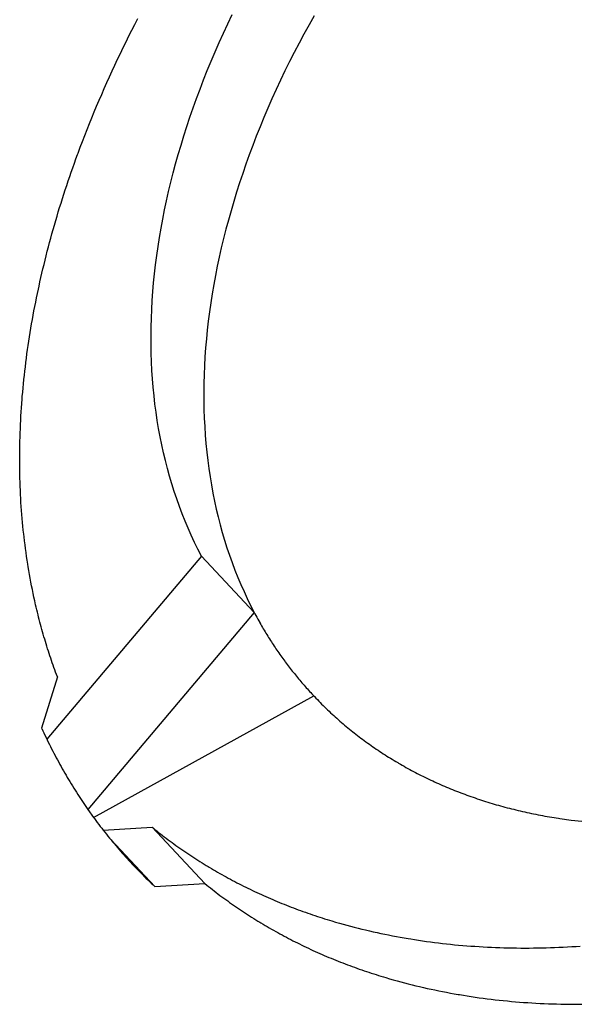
# Model space of a CAD drawing. Extents: x 0 to 841, y 0 to 594.
# Tile 71 of 135: x 764.899 to 765.69, y 135.288 to 136.681. Entities that reach past the tile are written whole.
import ezdxf

# ---------------------------------------------------------------- set-up
doc = ezdxf.new("R2010")
doc.units = 0
doc.header["$LTSCALE"] = 46.255
doc.layers.add('DATUM_AXIS', color=7, linetype='CONTINUOUS')

msp = doc.modelspace()

# ---------------------------------------------------------------- linework, layer by layer
at = {"layer": 'DATUM_AXIS', "color": 7, "linetype": 'CONTINUOUS'}
for p, q in [((765.0619, 136.6744), (765.0661, 136.6826)), ((765.0535, 136.658), (765.0577, 136.6662)), ((765.0577, 136.6662), (765.0619, 136.6744)), ((765.0454, 136.6415), (765.0494, 136.6497)), ((765.0494, 136.6497), (765.0535, 136.658)), ((765.0414, 136.6332), (765.0454, 136.6415)), ((765.0335, 136.6167), (765.0374, 136.625)), ((765.0374, 136.625), (765.0414, 136.6332)), ((765.0259, 136.6002), (765.0297, 136.6085)), ((765.0297, 136.6085), (765.0335, 136.6167)), ((765.0222, 136.5919), (765.0259, 136.6002)), ((765.0149, 136.5753), (765.0185, 136.5836)), ((765.0185, 136.5836), (765.0222, 136.5919)), ((765.0078, 136.5588), (765.0113, 136.567)), ((765.0113, 136.567), (765.0149, 136.5753)), ((765.0043, 136.5505), (765.0078, 136.5588)), ((764.9975, 136.5339), (765.0009, 136.5422)), ((765.0009, 136.5422), (765.0043, 136.5505)), ((764.991, 136.5173), (764.9942, 136.5256)), ((764.9942, 136.5256), (764.9975, 136.5339)), ((764.9878, 136.5089), (764.991, 136.5173)), ((764.9815, 136.4923), (764.9846, 136.5006)), ((764.9846, 136.5006), (764.9878, 136.5089)), ((764.9763, 136.4778), (764.9785, 136.484)), ((764.9719, 136.4653), (764.974, 136.4715)), ((764.974, 136.4715), (764.9763, 136.4778)), ((764.9676, 136.4528), (764.9697, 136.459)), ((764.9697, 136.459), (764.9719, 136.4653)), ((764.9635, 136.4403), (764.9655, 136.4466)), ((764.9655, 136.4466), (764.9676, 136.4528)), ((764.9575, 136.4216), (764.9594, 136.4279)), ((764.9594, 136.4279), (764.9614, 136.4341)), ((764.9614, 136.4341), (764.9635, 136.4403)), ((764.9536, 136.4092), (764.9555, 136.4154)), ((764.9555, 136.4154), (764.9575, 136.4216)), ((764.9499, 136.3967), (764.9518, 136.403)), ((764.9518, 136.403), (764.9536, 136.4092)), ((764.9464, 136.3843), (764.9481, 136.3905)), ((764.9481, 136.3905), (764.9499, 136.3967)), ((764.9413, 136.3657), (764.9429, 136.3719)), ((764.9429, 136.3719), (764.9446, 136.3781)), ((764.9446, 136.3781), (764.9464, 136.3843)), ((764.938, 136.3533), (764.9396, 136.3595)), ((764.9396, 136.3595), (764.9413, 136.3657)), ((764.9349, 136.3409), (764.9364, 136.3471)), ((764.9364, 136.3471), (764.938, 136.3533)), ((764.9319, 136.3286), (764.9334, 136.3348)), ((764.9334, 136.3348), (764.9349, 136.3409)), ((764.9276, 136.3101), (764.929, 136.3162)), ((764.929, 136.3162), (764.9304, 136.3224)), ((764.9304, 136.3224), (764.9319, 136.3286)), ((764.9254, 136.2998), (764.9263, 136.3039)), ((764.9263, 136.3039), (764.9276, 136.3101)), ((764.9216, 136.2814), (764.9228, 136.2875)), ((764.9228, 136.2875), (764.9241, 136.2937)), ((764.9241, 136.2937), (764.9254, 136.2998)), ((764.9192, 136.2691), (764.9204, 136.2753)), ((764.9204, 136.2753), (764.9216, 136.2814)), ((764.917, 136.2569), (764.9181, 136.263)), ((764.9181, 136.263), (764.9192, 136.2691)), ((764.9149, 136.2447), (764.9159, 136.2508)), ((764.9159, 136.2508), (764.917, 136.2569)), ((764.912, 136.2264), (764.9129, 136.2325)), ((764.9129, 136.2325), (764.9139, 136.2386)), ((764.9139, 136.2386), (764.9149, 136.2447)), ((764.9102, 136.2143), (764.9111, 136.2203)), ((764.9111, 136.2203), (764.912, 136.2264)), ((764.9085, 136.2022), (764.9093, 136.2082)), ((764.9093, 136.2082), (764.9102, 136.2143)), ((764.9063, 136.184), (764.907, 136.1901)), ((764.907, 136.1901), (764.9078, 136.1961)), ((764.9078, 136.1961), (764.9085, 136.2022)), ((764.905, 136.172), (764.9056, 136.178)), ((764.9056, 136.178), (764.9063, 136.184)), ((764.9038, 136.16), (764.9044, 136.166)), ((764.9044, 136.166), (764.905, 136.172)), ((764.9024, 136.144), (764.9027, 136.148)), ((764.9027, 136.148), (764.9032, 136.154)), ((764.9032, 136.154), (764.9038, 136.16)), ((764.9015, 136.1321), (764.9019, 136.138)), ((764.9019, 136.138), (764.9024, 136.144)), ((764.9004, 136.1143), (764.9008, 136.1202)), ((764.9008, 136.1202), (764.9011, 136.1261)), ((764.9011, 136.1261), (764.9015, 136.1321)), ((764.8999, 136.1024), (764.9001, 136.1083)), ((764.9001, 136.1083), (764.9004, 136.1143)), ((764.8995, 136.0906), (764.8996, 136.0965)), ((764.8996, 136.0965), (764.8999, 136.1024)), ((764.8991, 136.0731), (764.8992, 136.0789)), ((764.8992, 136.0789), (764.8993, 136.0848)), ((764.8993, 136.0848), (764.8995, 136.0906)), ((764.899, 136.0672), (764.8991, 136.0731)), ((764.899, 136.0614), (764.899, 136.0672)), ((764.899, 136.0556), (764.899, 136.0614)), ((764.899, 136.0498), (764.899, 136.0556)), ((764.8991, 136.044), (764.899, 136.0498)), ((764.8992, 136.0382), (764.8991, 136.044)), ((764.8993, 136.0324), (764.8992, 136.0382)), ((764.8995, 136.0267), (764.8993, 136.0324)), ((764.8997, 136.0209), (764.8995, 136.0267)), ((764.8999, 136.0152), (764.8997, 136.0209)), ((764.9002, 136.0095), (764.8999, 136.0152)), ((764.9005, 136.0038), (764.9002, 136.0095)), ((764.9008, 135.9981), (764.9005, 136.0038)), ((764.9012, 135.9924), (764.9008, 135.9981)), ((764.9016, 135.9868), (764.9012, 135.9924)), ((764.902, 135.9811), (764.9016, 135.9868)), ((764.9025, 135.9755), (764.902, 135.9811)), ((764.903, 135.9699), (764.9025, 135.9755)), ((764.9035, 135.9643), (764.903, 135.9699)), ((764.9041, 135.9587), (764.9035, 135.9643)), ((764.9047, 135.9531), (764.9041, 135.9587)), ((764.9051, 135.9494), (764.9047, 135.9531)), ((764.9058, 135.9438), (764.9051, 135.9494)), ((764.9065, 135.9383), (764.9058, 135.9438)), ((764.9072, 135.9327), (764.9065, 135.9383)), ((764.9079, 135.9272), (764.9072, 135.9327)), ((764.9087, 135.9217), (764.9079, 135.9272)), ((764.9095, 135.9162), (764.9087, 135.9217)), ((764.9104, 135.9108), (764.9095, 135.9162)), ((765.1561, 135.9221), (764.9375, 135.663)), ((765.1561, 135.9221), (765.2306, 135.8424)), ((764.911, 135.9071), (764.9104, 135.9108)), ((764.9119, 135.9017), (764.911, 135.9071)), ((764.9128, 135.8962), (764.9119, 135.9017)), ((764.9138, 135.8908), (764.9128, 135.8962)), ((764.9148, 135.8854), (764.9138, 135.8908)), ((764.9158, 135.8801), (764.9148, 135.8854)), ((764.9169, 135.8747), (764.9158, 135.8801)), ((764.918, 135.8693), (764.9169, 135.8747)), ((764.9191, 135.864), (764.918, 135.8693)), ((764.9203, 135.8587), (764.9191, 135.864)), ((764.9215, 135.8534), (764.9203, 135.8587)), ((764.9223, 135.8499), (764.9215, 135.8534)), ((764.9232, 135.8463), (764.9223, 135.8499)), ((764.924, 135.8428), (764.9232, 135.8463)), ((764.9249, 135.8393), (764.924, 135.8428)), ((765.2306, 135.8424), (764.9955, 135.5638)), ((765.2306, 135.8424), (765.2315, 135.8407)), ((764.9257, 135.8359), (764.9249, 135.8393)), ((764.9266, 135.8324), (764.9257, 135.8359)), ((764.9275, 135.8289), (764.9266, 135.8324)), ((764.9285, 135.8254), (764.9275, 135.8289)), ((765.2315, 135.8407), (765.2329, 135.8382)), ((765.2329, 135.8382), (765.2343, 135.8356)), ((765.2343, 135.8356), (765.2357, 135.8331)), ((765.2357, 135.8331), (765.2371, 135.8306)), ((765.2371, 135.8306), (765.2385, 135.8281)), ((764.9294, 135.822), (764.9285, 135.8254)), ((764.9303, 135.8185), (764.9294, 135.822)), ((764.9313, 135.8151), (764.9303, 135.8185)), ((764.9323, 135.8116), (764.9313, 135.8151)), ((765.2399, 135.8256), (765.2411, 135.8235)), ((765.2411, 135.8235), (765.2423, 135.8214)), ((765.2423, 135.8214), (765.2435, 135.8194)), ((765.2435, 135.8194), (765.2448, 135.8173)), ((765.2448, 135.8173), (765.246, 135.8152)), ((765.246, 135.8152), (765.2472, 135.8132)), ((764.9333, 135.8082), (764.9323, 135.8116)), ((764.9343, 135.8048), (764.9333, 135.8082)), ((764.9353, 135.8014), (764.9343, 135.8048)), ((764.9363, 135.798), (764.9353, 135.8014)), ((765.2472, 135.8132), (765.2485, 135.8112)), ((765.2485, 135.8112), (765.2497, 135.8091)), ((765.2497, 135.8091), (765.251, 135.8071)), ((765.251, 135.8071), (765.2523, 135.8051)), ((765.2523, 135.8051), (765.2536, 135.803)), ((765.2536, 135.803), (765.2549, 135.801)), ((765.2549, 135.801), (765.2562, 135.799)), ((764.9374, 135.7946), (764.9363, 135.798)), ((764.9384, 135.7912), (764.9374, 135.7946)), ((764.9395, 135.7878), (764.9384, 135.7912)), ((764.9406, 135.7845), (764.9395, 135.7878)), ((765.2562, 135.799), (765.2575, 135.797)), ((765.2575, 135.797), (765.2588, 135.795)), ((765.2588, 135.795), (765.2601, 135.7931)), ((765.2601, 135.7931), (765.2614, 135.7911)), ((765.2614, 135.7911), (765.2628, 135.7891)), ((765.2628, 135.7891), (765.2641, 135.7871)), ((765.2641, 135.7871), (765.2655, 135.7852)), ((764.9417, 135.7811), (764.9406, 135.7845)), ((764.9428, 135.7778), (764.9417, 135.7811)), ((764.9439, 135.7744), (764.9428, 135.7778)), ((764.9451, 135.7711), (764.9439, 135.7744)), ((765.2655, 135.7852), (765.2669, 135.7832)), ((765.2669, 135.7832), (765.2682, 135.7813)), ((765.2682, 135.7813), (765.2696, 135.7793)), ((765.2696, 135.7793), (765.271, 135.7774)), ((765.271, 135.7774), (765.2724, 135.7755)), ((765.2724, 135.7755), (765.2738, 135.7736)), ((765.2738, 135.7736), (765.2744, 135.7728)), ((765.2744, 135.7728), (765.2758, 135.7709)), ((764.9462, 135.7678), (764.9451, 135.7711)), ((764.9474, 135.7645), (764.9462, 135.7678)), ((764.9486, 135.7612), (764.9474, 135.7645)), ((764.9498, 135.7579), (764.9486, 135.7612)), ((765.2758, 135.7709), (765.2772, 135.769)), ((765.2772, 135.769), (765.2787, 135.7671)), ((765.2787, 135.7671), (765.2801, 135.7652)), ((765.2801, 135.7652), (765.2816, 135.7633)), ((765.2816, 135.7633), (765.283, 135.7615)), ((765.283, 135.7615), (765.2845, 135.7596)), ((765.2845, 135.7596), (765.286, 135.7577)), ((764.9523, 135.7513), (764.9299, 135.679)), ((764.951, 135.7546), (764.9498, 135.7579)), ((764.9523, 135.7513), (764.951, 135.7546)), ((765.286, 135.7577), (765.2874, 135.7559)), ((765.2874, 135.7559), (765.2889, 135.754)), ((765.2889, 135.754), (765.2904, 135.7522)), ((765.2904, 135.7522), (765.2919, 135.7504)), ((765.2919, 135.7504), (765.2934, 135.7485)), ((765.2934, 135.7485), (765.295, 135.7467)), ((765.295, 135.7467), (765.2965, 135.7449)), ((765.2965, 135.7449), (765.298, 135.7431)), ((765.298, 135.7431), (765.2996, 135.7413)), ((765.2996, 135.7413), (765.3011, 135.7395)), ((765.3011, 135.7395), (765.3027, 135.7378)), ((765.3027, 135.7378), (765.3043, 135.736)), ((765.3043, 135.736), (765.3058, 135.7342)), ((765.3058, 135.7342), (765.3074, 135.7325)), ((765.3074, 135.7325), (765.309, 135.7307)), ((765.309, 135.7307), (765.3106, 135.729)), ((765.0035, 135.5525), (765.3148, 135.7245)), ((765.3106, 135.729), (765.3122, 135.7272)), ((765.3122, 135.7272), (765.3138, 135.7255)), ((765.3138, 135.7255), (765.3158, 135.7234)), ((765.3158, 135.7234), (765.3178, 135.7213)), ((765.3178, 135.7213), (765.3199, 135.7192)), ((765.3199, 135.7192), (765.3219, 135.7171)), ((765.3219, 135.7171), (765.324, 135.715)), ((765.324, 135.715), (765.326, 135.7129)), ((765.326, 135.7129), (765.3281, 135.7109)), ((765.3281, 135.7109), (765.3302, 135.7088)), ((765.3302, 135.7088), (765.3323, 135.7068)), ((765.3323, 135.7068), (765.3344, 135.7047)), ((765.3344, 135.7047), (765.3366, 135.7027)), ((765.3366, 135.7027), (765.3387, 135.7007)), ((765.3387, 135.7007), (765.3409, 135.6987)), ((765.3409, 135.6987), (765.343, 135.6967)), ((765.343, 135.6967), (765.3452, 135.6947)), ((765.3452, 135.6947), (765.3474, 135.6928)), ((765.3474, 135.6928), (765.3496, 135.6908)), ((765.3496, 135.6908), (765.3518, 135.6889)), ((765.3518, 135.6889), (765.354, 135.687)), ((764.9317, 135.6752), (764.9332, 135.672)), ((765.354, 135.687), (765.3563, 135.685)), ((765.3563, 135.685), (765.3585, 135.6831)), ((765.3585, 135.6831), (765.3608, 135.6812)), ((765.3608, 135.6812), (765.363, 135.6794)), ((765.363, 135.6794), (765.3653, 135.6775)), ((765.3653, 135.6775), (765.3676, 135.6756)), ((765.3676, 135.6756), (765.3699, 135.6738)), ((764.9332, 135.672), (764.9347, 135.6687)), ((764.9347, 135.6687), (764.9362, 135.6655)), ((764.9362, 135.6655), (764.9378, 135.6623)), ((764.9378, 135.6623), (764.9394, 135.6591)), ((765.3699, 135.6738), (765.3722, 135.672)), ((765.3722, 135.672), (765.3745, 135.6701)), ((765.3745, 135.6701), (765.3769, 135.6683)), ((765.3769, 135.6683), (765.3792, 135.6665)), ((765.3792, 135.6665), (765.3816, 135.6647)), ((765.3816, 135.6647), (765.3839, 135.663)), ((765.3839, 135.663), (765.3863, 135.6612)), ((765.3863, 135.6612), (765.3887, 135.6595)), ((764.9394, 135.6591), (764.9409, 135.6559)), ((764.9409, 135.6559), (764.9425, 135.6527)), ((764.9425, 135.6527), (764.9441, 135.6495)), ((764.9441, 135.6495), (764.9458, 135.6464)), ((765.3887, 135.6595), (765.3911, 135.6577)), ((765.3911, 135.6577), (765.3935, 135.656)), ((765.3935, 135.656), (765.3959, 135.6543)), ((765.3959, 135.6543), (765.3984, 135.6526)), ((765.3984, 135.6526), (765.4008, 135.6509)), ((765.4008, 135.6509), (765.4033, 135.6492)), ((765.4033, 135.6492), (765.4057, 135.6475)), ((765.4057, 135.6475), (765.4082, 135.6459)), ((764.9458, 135.6464), (764.9474, 135.6432)), ((764.9474, 135.6432), (764.949, 135.64)), ((764.949, 135.64), (764.9507, 135.6369)), ((764.9507, 135.6369), (764.9524, 135.6338)), ((764.9524, 135.6338), (764.9541, 135.6307)), ((765.4082, 135.6459), (765.4107, 135.6443)), ((765.4107, 135.6443), (765.4132, 135.6426)), ((765.4132, 135.6426), (765.4157, 135.641)), ((765.4157, 135.641), (765.4182, 135.6394)), ((765.4182, 135.6394), (765.4207, 135.6378)), ((765.4207, 135.6378), (765.4233, 135.6362)), ((765.4233, 135.6362), (765.4258, 135.6347)), ((765.4258, 135.6347), (765.4284, 135.6331)), ((765.4284, 135.6331), (765.4309, 135.6316)), ((764.9541, 135.6307), (764.9558, 135.6276)), ((764.9558, 135.6276), (764.9575, 135.6245)), ((764.9575, 135.6245), (764.9592, 135.6214)), ((764.9592, 135.6214), (764.961, 135.6183)), ((765.4309, 135.6316), (765.4335, 135.6301)), ((765.4374, 135.6278), (765.44, 135.6263)), ((765.44, 135.6263), (765.4426, 135.6248)), ((765.4426, 135.6248), (765.4452, 135.6233)), ((765.4452, 135.6233), (765.4479, 135.6219)), ((765.4479, 135.6219), (765.4505, 135.6204)), ((765.4505, 135.6204), (765.4532, 135.619)), ((765.4532, 135.619), (765.4558, 135.6176)), ((764.961, 135.6183), (764.9628, 135.6152)), ((764.9628, 135.6152), (764.9645, 135.6122)), ((764.9645, 135.6122), (764.9663, 135.6091)), ((764.9663, 135.6091), (764.9681, 135.6061)), ((764.9681, 135.6061), (764.9699, 135.6031)), ((765.4558, 135.6176), (765.4585, 135.6162)), ((765.4585, 135.6162), (765.4612, 135.6148)), ((765.4612, 135.6148), (765.4639, 135.6134)), ((765.4639, 135.6134), (765.4666, 135.612)), ((765.4666, 135.612), (765.4693, 135.6107)), ((765.4693, 135.6107), (765.472, 135.6093)), ((765.472, 135.6093), (765.4747, 135.608)), ((765.4747, 135.608), (765.4775, 135.6067)), ((765.4775, 135.6067), (765.4802, 135.6054)), ((765.4802, 135.6054), (765.483, 135.6041)), ((764.9699, 135.6031), (764.9718, 135.6)), ((764.9718, 135.6), (764.9736, 135.597)), ((764.9736, 135.597), (764.9755, 135.5941)), ((764.9755, 135.5941), (764.9774, 135.5911)), ((764.9774, 135.5911), (764.9792, 135.5881)), ((765.483, 135.6041), (765.4857, 135.6028)), ((765.4857, 135.6028), (765.4885, 135.6016)), ((765.4885, 135.6016), (765.4913, 135.6003)), ((765.4913, 135.6003), (765.4941, 135.5991)), ((765.4941, 135.5991), (765.4969, 135.5978)), ((765.4969, 135.5978), (765.4997, 135.5966)), ((765.4997, 135.5966), (765.5025, 135.5954)), ((765.5025, 135.5954), (765.5054, 135.5942)), ((765.5054, 135.5942), (765.5082, 135.5931)), ((765.5082, 135.5931), (765.5111, 135.5919)), ((765.5111, 135.5919), (765.5139, 135.5908)), ((764.9792, 135.5881), (764.9811, 135.5851)), ((764.9811, 135.5851), (764.9831, 135.5822)), ((764.9831, 135.5822), (764.985, 135.5792)), ((764.985, 135.5792), (764.9869, 135.5763)), ((765.5139, 135.5908), (765.5168, 135.5896)), ((765.5168, 135.5896), (765.5197, 135.5885)), ((765.5197, 135.5885), (765.5226, 135.5874)), ((765.5226, 135.5874), (765.5255, 135.5863)), ((765.5255, 135.5863), (765.5284, 135.5852)), ((765.5284, 135.5852), (765.5313, 135.5841)), ((765.5313, 135.5841), (765.5342, 135.5831)), ((765.5342, 135.5831), (765.5371, 135.582)), ((765.5371, 135.582), (765.5401, 135.581)), ((765.5401, 135.581), (765.543, 135.58)), ((765.543, 135.58), (765.546, 135.579)), ((765.546, 135.579), (765.549, 135.578)), ((765.549, 135.578), (765.5519, 135.577)), ((765.5519, 135.577), (765.5549, 135.5761)), ((764.9869, 135.5763), (764.9955, 135.5638)), ((764.9955, 135.5638), (765.0035, 135.5525)), ((765.5549, 135.5761), (765.5579, 135.5751)), ((765.5579, 135.5751), (765.5609, 135.5742)), ((765.5609, 135.5742), (765.5639, 135.5732)), ((765.5639, 135.5732), (765.5669, 135.5723)), ((765.5669, 135.5723), (765.57, 135.5714)), ((765.57, 135.5714), (765.573, 135.5705)), ((765.573, 135.5705), (765.576, 135.5697)), ((765.576, 135.5697), (765.5791, 135.5688)), ((765.5791, 135.5688), (765.5822, 135.568)), ((765.5822, 135.568), (765.5852, 135.5671)), ((765.5852, 135.5671), (765.5883, 135.5663)), ((765.5883, 135.5663), (765.5914, 135.5655)), ((765.5914, 135.5655), (765.5945, 135.5647)), ((765.5945, 135.5647), (765.5976, 135.564)), ((765.5976, 135.564), (765.6007, 135.5632)), ((765.6007, 135.5632), (765.6038, 135.5625)), ((765.0035, 135.5525), (765.0046, 135.5511)), ((765.0046, 135.5511), (765.0066, 135.5483)), ((765.6038, 135.5625), (765.6069, 135.5617)), ((765.6069, 135.5617), (765.61, 135.561)), ((765.61, 135.561), (765.6132, 135.5603)), ((765.6132, 135.5603), (765.6163, 135.5596)), ((765.6163, 135.5596), (765.6194, 135.5589)), ((765.6194, 135.5589), (765.6226, 135.5583)), ((765.6226, 135.5583), (765.6258, 135.5576)), ((765.6258, 135.5576), (765.6289, 135.557)), ((765.6289, 135.557), (765.6321, 135.5563)), ((765.6321, 135.5563), (765.6353, 135.5557)), ((765.6353, 135.5557), (765.6385, 135.5551)), ((765.6385, 135.5551), (765.6417, 135.5545)), ((765.6417, 135.5545), (765.6449, 135.554)), ((765.6449, 135.554), (765.6481, 135.5534)), ((765.6481, 135.5534), (765.6513, 135.5529)), ((765.6513, 135.5529), (765.6546, 135.5523)), ((765.6546, 135.5523), (765.6578, 135.5518)), ((765.6578, 135.5518), (765.661, 135.5513)), ((765.6659, 135.5506), (765.6692, 135.5501)), ((765.6692, 135.5501), (765.6724, 135.5497)), ((765.6724, 135.5497), (765.6757, 135.5492)), ((765.6757, 135.5492), (765.679, 135.5488)), ((765.0066, 135.5483), (765.0087, 135.5455)), ((765.0087, 135.5455), (765.0108, 135.5427)), ((765.0108, 135.5427), (765.0129, 135.5399)), ((765.0129, 135.5399), (765.0151, 135.5371)), ((765.0151, 135.5371), (765.0172, 135.5344)), ((765.0172, 135.5343), (765.0862, 135.5387)), ((765.0862, 135.5387), (765.1608, 135.459)), ((765.0902, 135.5355), (765.0928, 135.5334)), ((765.679, 135.5488), (765.6839, 135.5482)), ((765.6839, 135.5482), (765.6889, 135.5476)), ((765.6889, 135.5476), (765.6938, 135.547)), ((765.0172, 135.5344), (765.0194, 135.5316)), ((765.0194, 135.5316), (765.0215, 135.5289)), ((765.0215, 135.5289), (765.0237, 135.5262)), ((765.0237, 135.5262), (765.0259, 135.5234)), ((765.0259, 135.5234), (765.0281, 135.5207)), ((765.0928, 135.5334), (765.0955, 135.5313)), ((765.0955, 135.5313), (765.0981, 135.5292)), ((765.0981, 135.5292), (765.1008, 135.5271)), ((765.1008, 135.5271), (765.1035, 135.5251)), ((765.1035, 135.5251), (765.1062, 135.523)), ((765.1062, 135.523), (765.1089, 135.521)), ((765.0901, 135.4546), (765.0278, 135.5211)), ((765.0281, 135.5207), (765.0303, 135.518)), ((765.0303, 135.518), (765.0326, 135.5154)), ((765.0326, 135.5154), (765.0348, 135.5127)), ((765.0348, 135.5127), (765.0371, 135.51)), ((765.0371, 135.51), (765.0394, 135.5074)), ((765.0394, 135.5074), (765.0416, 135.5048)), ((765.1089, 135.521), (765.1116, 135.519)), ((765.1116, 135.519), (765.1144, 135.517)), ((765.1144, 135.517), (765.1171, 135.515)), ((765.1171, 135.515), (765.1199, 135.513)), ((765.1199, 135.513), (765.1227, 135.511)), ((765.1227, 135.511), (765.1254, 135.509)), ((765.1254, 135.509), (765.1282, 135.5071)), ((765.0416, 135.5048), (765.0439, 135.5021)), ((765.0439, 135.5021), (765.0463, 135.4995)), ((765.0463, 135.4995), (765.0486, 135.4969)), ((765.0486, 135.4969), (765.0509, 135.4943)), ((765.0509, 135.4943), (765.0533, 135.4918)), ((765.1282, 135.5071), (765.131, 135.5052)), ((765.131, 135.5052), (765.1338, 135.5032)), ((765.1338, 135.5032), (765.1367, 135.5013)), ((765.1367, 135.5013), (765.1395, 135.4994)), ((765.1395, 135.4994), (765.1424, 135.4976)), ((765.1424, 135.4976), (765.1452, 135.4957)), ((765.1452, 135.4957), (765.1481, 135.4938)), ((765.1481, 135.4938), (765.151, 135.492)), ((765.0533, 135.4918), (765.0556, 135.4892)), ((765.058, 135.4866), (765.0604, 135.4841)), ((765.0604, 135.4841), (765.0628, 135.4816)), ((765.0628, 135.4816), (765.0652, 135.4791)), ((765.151, 135.492), (765.1539, 135.4901)), ((765.1539, 135.4901), (765.1568, 135.4883)), ((765.1568, 135.4883), (765.1597, 135.4865)), ((765.1597, 135.4865), (765.1626, 135.4847)), ((765.1626, 135.4847), (765.1655, 135.4829)), ((765.17, 135.4803), (765.1729, 135.4785)), ((765.0652, 135.4791), (765.0677, 135.4766)), ((765.0677, 135.4766), (765.0701, 135.4741)), ((765.0701, 135.4741), (765.0725, 135.4716)), ((765.0725, 135.4716), (765.075, 135.4691)), ((765.075, 135.4691), (765.0775, 135.4667)), ((765.0775, 135.4667), (765.08, 135.4642)), ((765.1729, 135.4785), (765.1759, 135.4768)), ((765.1759, 135.4768), (765.1789, 135.4751)), ((765.1789, 135.4751), (765.1819, 135.4734)), ((765.1819, 135.4734), (765.1849, 135.4717)), ((765.1849, 135.4717), (765.1879, 135.47)), ((765.1879, 135.47), (765.1909, 135.4683)), ((765.1909, 135.4683), (765.194, 135.4667)), ((765.194, 135.4667), (765.197, 135.465)), ((765.08, 135.4642), (765.0825, 135.4618)), ((765.0825, 135.4618), (765.085, 135.4594)), ((765.085, 135.4594), (765.0875, 135.457)), ((765.0875, 135.457), (765.0901, 135.4546)), ((765.0901, 135.4546), (765.1608, 135.459)), ((765.1608, 135.459), (765.1634, 135.4569)), ((765.1634, 135.4569), (765.166, 135.4548)), ((765.166, 135.4548), (765.1687, 135.4527)), ((765.1687, 135.4527), (765.1714, 135.4506)), ((765.197, 135.465), (765.2001, 135.4634)), ((765.2001, 135.4634), (765.2031, 135.4618)), ((765.2031, 135.4618), (765.2062, 135.4602)), ((765.2062, 135.4602), (765.2093, 135.4586)), ((765.2093, 135.4586), (765.2124, 135.457)), ((765.2124, 135.457), (765.2155, 135.4554)), ((765.2155, 135.4554), (765.2186, 135.4539)), ((765.2186, 135.4539), (765.2217, 135.4524)), ((765.2217, 135.4524), (765.2249, 135.4508)), ((765.1714, 135.4506), (765.174, 135.4485)), ((765.174, 135.4485), (765.1767, 135.4464)), ((765.1767, 135.4464), (765.1794, 135.4444)), ((765.1794, 135.4444), (765.1821, 135.4423)), ((765.1821, 135.4423), (765.1848, 135.4403)), ((765.1848, 135.4403), (765.1876, 135.4383)), ((765.1876, 135.4383), (765.1903, 135.4363)), ((765.2249, 135.4508), (765.228, 135.4493)), ((765.228, 135.4493), (765.2312, 135.4478)), ((765.2312, 135.4478), (765.2343, 135.4463)), ((765.2343, 135.4463), (765.2375, 135.4449)), ((765.2375, 135.4449), (765.2407, 135.4434)), ((765.2407, 135.4434), (765.2439, 135.442)), ((765.2439, 135.442), (765.2471, 135.4405)), ((765.2471, 135.4405), (765.2503, 135.4391)), ((765.2503, 135.4391), (765.2535, 135.4377)), ((765.2535, 135.4377), (765.2568, 135.4363)), ((765.1903, 135.4363), (765.1931, 135.4343)), ((765.1931, 135.4343), (765.1958, 135.4323)), ((765.1958, 135.4323), (765.1986, 135.4304)), ((765.1986, 135.4304), (765.2014, 135.4284)), ((765.2014, 135.4284), (765.2042, 135.4265)), ((765.2042, 135.4265), (765.207, 135.4245)), ((765.207, 135.4245), (765.2098, 135.4226)), ((765.2568, 135.4363), (765.26, 135.435)), ((765.26, 135.435), (765.2633, 135.4336)), ((765.2633, 135.4336), (765.2665, 135.4323)), ((765.2665, 135.4323), (765.2698, 135.4309)), ((765.2698, 135.4309), (765.2731, 135.4296)), ((765.2731, 135.4296), (765.2763, 135.4283)), ((765.2763, 135.4283), (765.2796, 135.427)), ((765.2796, 135.427), (765.283, 135.4257)), ((765.283, 135.4257), (765.2863, 135.4244)), ((765.2863, 135.4244), (765.2896, 135.4232)), ((765.2098, 135.4226), (765.2127, 135.4207)), ((765.2127, 135.4207), (765.2155, 135.4188)), ((765.2155, 135.4188), (765.2184, 135.417)), ((765.2184, 135.417), (765.2212, 135.4151)), ((765.2212, 135.4151), (765.2241, 135.4132)), ((765.2241, 135.4132), (765.227, 135.4114)), ((765.227, 135.4114), (765.2299, 135.4096)), ((765.2896, 135.4232), (765.2929, 135.422)), ((765.2929, 135.422), (765.2963, 135.4207)), ((765.2963, 135.4207), (765.2996, 135.4195)), ((765.2996, 135.4195), (765.303, 135.4183)), ((765.303, 135.4183), (765.3064, 135.4171)), ((765.3064, 135.4171), (765.3097, 135.416)), ((765.3097, 135.416), (765.3131, 135.4148)), ((765.3131, 135.4148), (765.3165, 135.4137)), ((765.3165, 135.4137), (765.3199, 135.4125)), ((765.3199, 135.4125), (765.3233, 135.4114)), ((765.3233, 135.4114), (765.3268, 135.4103)), ((765.3268, 135.4103), (765.3302, 135.4092)), ((765.2299, 135.4096), (765.2328, 135.4078)), ((765.2328, 135.4078), (765.2357, 135.406)), ((765.2357, 135.406), (765.2386, 135.4042)), ((765.2431, 135.4015), (765.246, 135.3997)), ((765.246, 135.3997), (765.249, 135.398)), ((765.249, 135.398), (765.252, 135.3963)), ((765.252, 135.3963), (765.255, 135.3946)), ((765.3302, 135.4092), (765.3336, 135.4082)), ((765.3336, 135.4082), (765.3371, 135.4071)), ((765.3371, 135.4071), (765.3406, 135.4061)), ((765.3406, 135.4061), (765.3458, 135.4045)), ((765.3458, 135.4045), (765.351, 135.403)), ((765.351, 135.403), (765.3562, 135.4015)), ((765.3562, 135.4015), (765.3615, 135.4001)), ((765.3615, 135.4001), (765.3668, 135.3986)), ((765.3668, 135.3986), (765.3721, 135.3973)), ((765.3721, 135.3973), (765.3774, 135.3959)), ((765.3774, 135.3959), (765.3828, 135.3946)), ((765.255, 135.3946), (765.258, 135.3929)), ((765.258, 135.3929), (765.261, 135.3912)), ((765.261, 135.3912), (765.264, 135.3895)), ((765.264, 135.3895), (765.267, 135.3878)), ((765.267, 135.3878), (765.2701, 135.3862)), ((765.2701, 135.3862), (765.2731, 135.3845)), ((765.2731, 135.3845), (765.2762, 135.3829)), ((765.2762, 135.3829), (765.2792, 135.3813)), ((765.3828, 135.3946), (765.3881, 135.3933)), ((765.3881, 135.3933), (765.3935, 135.392)), ((765.3935, 135.392), (765.3989, 135.3908)), ((765.3989, 135.3908), (765.4043, 135.3896)), ((765.4043, 135.3896), (765.4097, 135.3884)), ((765.4097, 135.3884), (765.4152, 135.3873)), ((765.4152, 135.3873), (765.4206, 135.3862)), ((765.4206, 135.3862), (765.4261, 135.3851)), ((765.4261, 135.3851), (765.4316, 135.3841)), ((765.4316, 135.3841), (765.4371, 135.3831)), ((765.4371, 135.3831), (765.4426, 135.3821)), ((765.4426, 135.3821), (765.4482, 135.3812)), ((765.2792, 135.3813), (765.2823, 135.3797)), ((765.2823, 135.3797), (765.2854, 135.3781)), ((765.2854, 135.3781), (765.2885, 135.3766)), ((765.2885, 135.3766), (765.2916, 135.375)), ((765.2916, 135.375), (765.2947, 135.3735)), ((765.2947, 135.3735), (765.2979, 135.3719)), ((765.2979, 135.3719), (765.301, 135.3704)), ((765.301, 135.3704), (765.3042, 135.3689)), ((765.3042, 135.3689), (765.3073, 135.3674)), ((765.4482, 135.3812), (765.4519, 135.3806)), ((765.4519, 135.3806), (765.4574, 135.3797)), ((765.4574, 135.3797), (765.463, 135.3788)), ((765.463, 135.3788), (765.4686, 135.378)), ((765.4686, 135.378), (765.4742, 135.3772)), ((765.4742, 135.3772), (765.4799, 135.3764)), ((765.4799, 135.3764), (765.4855, 135.3757)), ((765.4855, 135.3757), (765.4912, 135.375)), ((765.4912, 135.375), (765.4969, 135.3743)), ((765.4969, 135.3743), (765.5026, 135.3737)), ((765.5026, 135.3737), (765.5083, 135.3731)), ((765.5083, 135.3731), (765.514, 135.3725)), ((765.514, 135.3725), (765.5197, 135.372)), ((765.5197, 135.372), (765.5255, 135.3715)), ((765.5255, 135.3715), (765.5313, 135.371)), ((765.5313, 135.371), (765.537, 135.3706)), ((765.537, 135.3706), (765.5428, 135.3702)), ((765.5428, 135.3702), (765.5486, 135.3698)), ((765.5486, 135.3698), (765.5545, 135.3695)), ((765.5545, 135.3695), (765.5603, 135.3692)), ((765.5603, 135.3692), (765.5661, 135.3689)), ((765.5661, 135.3689), (765.572, 135.3686)), ((765.572, 135.3686), (765.5779, 135.3684)), ((765.5779, 135.3684), (765.5838, 135.3682)), ((765.5838, 135.3682), (765.5897, 135.3681)), ((765.5897, 135.3681), (765.5956, 135.368)), ((765.5956, 135.368), (765.6015, 135.3679)), ((765.6314, 135.368), (765.6374, 135.3681)), ((765.6374, 135.3681), (765.6434, 135.3682)), ((765.6434, 135.3682), (765.6494, 135.3684)), ((765.6494, 135.3684), (765.6554, 135.3686)), ((765.6554, 135.3686), (765.6615, 135.3688)), ((765.6615, 135.3688), (765.6675, 135.3691)), ((765.6675, 135.3691), (765.6736, 135.3694)), ((765.6736, 135.3694), (765.6797, 135.3697)), ((765.6797, 135.3697), (765.6857, 135.3701)), ((765.6857, 135.3701), (765.6918, 135.3705)), ((765.3073, 135.3674), (765.3105, 135.3659)), ((765.3105, 135.3659), (765.3137, 135.3645)), ((765.3137, 135.3645), (765.3169, 135.363)), ((765.3169, 135.363), (765.3201, 135.3616)), ((765.3201, 135.3616), (765.3233, 135.3602)), ((765.3233, 135.3602), (765.3265, 135.3588)), ((765.3265, 135.3588), (765.3297, 135.3574)), ((765.3297, 135.3574), (765.3329, 135.356)), ((765.3329, 135.356), (765.3362, 135.3546)), ((765.3362, 135.3546), (765.3394, 135.3533)), ((765.6015, 135.3679), (765.6075, 135.3678)), ((765.6075, 135.3678), (765.6134, 135.3678)), ((765.6134, 135.3678), (765.6194, 135.3678)), ((765.6194, 135.3678), (765.6254, 135.3679)), ((765.6254, 135.3679), (765.6314, 135.368)), ((765.3394, 135.3533), (765.3427, 135.3519)), ((765.3427, 135.3519), (765.346, 135.3506)), ((765.346, 135.3506), (765.3493, 135.3493)), ((765.3493, 135.3493), (765.3526, 135.348)), ((765.3526, 135.348), (765.3559, 135.3467)), ((765.3559, 135.3467), (765.3592, 135.3454)), ((765.3592, 135.3454), (765.3625, 135.3442)), ((765.3625, 135.3442), (765.3658, 135.3429)), ((765.3658, 135.3429), (765.3692, 135.3417)), ((765.3692, 135.3417), (765.3725, 135.3405)), ((765.3725, 135.3405), (765.3759, 135.3392)), ((765.3759, 135.3392), (765.3792, 135.3381)), ((765.3792, 135.3381), (765.3826, 135.3369)), ((765.3826, 135.3369), (765.386, 135.3357)), ((765.386, 135.3357), (765.3894, 135.3346)), ((765.3894, 135.3346), (765.3928, 135.3334)), ((765.3928, 135.3334), (765.3962, 135.3323)), ((765.3962, 135.3323), (765.3996, 135.3312)), ((765.3996, 135.3312), (765.4031, 135.3301)), ((765.4031, 135.3301), (765.4065, 135.329)), ((765.4065, 135.329), (765.4099, 135.328)), ((765.4099, 135.328), (765.4134, 135.3269)), ((765.4134, 135.3269), (765.4169, 135.3259)), ((765.4169, 135.3259), (765.4221, 135.3243)), ((765.4221, 135.3243), (765.4273, 135.3228)), ((765.4273, 135.3228), (765.4326, 135.3214)), ((765.4326, 135.3214), (765.4378, 135.3199)), ((765.4378, 135.3199), (765.4431, 135.3185)), ((765.4431, 135.3185), (765.4484, 135.3171)), ((765.4484, 135.3171), (765.4538, 135.3158)), ((765.4538, 135.3158), (765.4591, 135.3145)), ((765.4591, 135.3145), (765.4645, 135.3132)), ((765.4645, 135.3132), (765.4698, 135.3119)), ((765.4698, 135.3119), (765.4752, 135.3107)), ((765.4752, 135.3107), (765.4807, 135.3095)), ((765.4807, 135.3095), (765.4861, 135.3084)), ((765.4861, 135.3084), (765.4915, 135.3073)), ((765.4915, 135.3073), (765.497, 135.3062)), ((765.497, 135.3062), (765.5025, 135.3051)), ((765.5025, 135.3051), (765.508, 135.3041)), ((765.508, 135.3041), (765.5135, 135.3031)), ((765.5135, 135.3031), (765.519, 135.3021)), ((765.5264, 135.3009), (765.532, 135.3)), ((765.532, 135.3), (765.5376, 135.2991)), ((765.5376, 135.2991), (765.5432, 135.2983)), ((765.5432, 135.2983), (765.5488, 135.2975)), ((765.5488, 135.2975), (765.5544, 135.2968)), ((765.5544, 135.2968), (765.5601, 135.296)), ((765.5601, 135.296), (765.5658, 135.2953)), ((765.5658, 135.2953), (765.5714, 135.2947)), ((765.5714, 135.2947), (765.5771, 135.294)), ((765.5771, 135.294), (765.5828, 135.2934)), ((765.5828, 135.2934), (765.5886, 135.2929)), ((765.5886, 135.2929), (765.5943, 135.2923)), ((765.5943, 135.2923), (765.6, 135.2918)), ((765.6, 135.2918), (765.6058, 135.2914)), ((765.6058, 135.2914), (765.6116, 135.2909)), ((765.6116, 135.2909), (765.6174, 135.2905)), ((765.6174, 135.2905), (765.6232, 135.2901)), ((765.6232, 135.2901), (765.629, 135.2898)), ((765.629, 135.2898), (765.6349, 135.2895)), ((765.6349, 135.2895), (765.6407, 135.2892)), ((765.6407, 135.2892), (765.6466, 135.289)), ((765.6466, 135.289), (765.6525, 135.2888)), ((765.6525, 135.2888), (765.6583, 135.2886)), ((765.6583, 135.2886), (765.6642, 135.2884)), ((765.6642, 135.2884), (765.6702, 135.2883)), ((765.6702, 135.2883), (765.6761, 135.2882)), ((765.6761, 135.2882), (765.682, 135.2882)), ((765.682, 135.2882), (765.688, 135.2882)), ((765.688, 135.2882), (765.694, 135.2882))]:
    msp.add_line(p, q, dxfattribs=at)
for points in [[(765.1561, 135.9221), (765.1511, 135.9318), (765.1463, 135.9416), (765.1416, 135.9516), (765.1371, 135.9616), (765.1328, 135.9718), (765.1287, 135.9821), (765.1248, 135.9925), (765.121, 136.003), (765.1175, 136.0137), (765.1141, 136.0244), (765.1109, 136.0353), (765.1079, 136.0462), (765.105, 136.0573), (765.1024, 136.0684), (765.0999, 136.0797), (765.0976, 136.091), (765.0955, 136.1025), (765.0936, 136.114), (765.0919, 136.1256), (765.0903, 136.1373), (765.089, 136.1491), (765.0878, 136.161), (765.0868, 136.1729), (765.086, 136.1849), (765.0854, 136.197), (765.085, 136.2092), (765.0848, 136.2215), (765.0847, 136.2338), (765.0849, 136.2461), (765.0852, 136.2586), (765.0857, 136.2711), (765.0865, 136.2836), (765.0874, 136.2963), (765.0884, 136.3089), (765.0897, 136.3216), (765.0912, 136.3344), (765.0928, 136.3472), (765.0947, 136.3601), (765.0967, 136.373), (765.0989, 136.3859), (765.1013, 136.3989), (765.1039, 136.4119), (765.1066, 136.4249), (765.1096, 136.438), (765.1127, 136.4511), (765.116, 136.4642), (765.1195, 136.4773), (765.1232, 136.4904), (765.1271, 136.5036), (765.1311, 136.5168), (765.1353, 136.53), (765.1397, 136.5432), (765.1443, 136.5564), (765.149, 136.5696), (765.154, 136.5828), (765.1591, 136.596), (765.1643, 136.6092), (765.1698, 136.6224), (765.1754, 136.6356), (765.1812, 136.6487), (765.1871, 136.6619), (765.1933, 136.675), (765.1996, 136.6881)], [(765.3153, 136.6866), (765.3081, 136.6736), (765.301, 136.6607), (765.294, 136.6477), (765.2872, 136.6346), (765.2806, 136.6216), (765.2741, 136.6085), (765.2678, 136.5953), (765.2617, 136.5822), (765.2557, 136.5691), (765.25, 136.5559), (765.2443, 136.5427), (765.2389, 136.5295), (765.2336, 136.5163), (765.2285, 136.5031), (765.2236, 136.4899), (765.2188, 136.4767), (765.2143, 136.4635), (765.2099, 136.4503), (765.2057, 136.4371), (765.2016, 136.4239), (765.1978, 136.4108), (765.1941, 136.3976), (765.1906, 136.3845), (765.1873, 136.3714), (765.1841, 136.3583), (765.1812, 136.3452), (765.1784, 136.3322), (765.1759, 136.3192), (765.1735, 136.3062), (765.1713, 136.2933), (765.1692, 136.2804), (765.1674, 136.2675), (765.1657, 136.2547), (765.1643, 136.242), (765.163, 136.2293), (765.1619, 136.2166), (765.161, 136.204), (765.1603, 136.1914), (765.1598, 136.1789), (765.1594, 136.1665), (765.1593, 136.1541), (765.1593, 136.1418), (765.1596, 136.1295), (765.16, 136.1174), (765.1606, 136.1053), (765.1614, 136.0932), (765.1624, 136.0813), (765.1635, 136.0694), (765.1649, 136.0576), (765.1664, 136.0459), (765.1681, 136.0343), (765.1701, 136.0228), (765.1722, 136.0114), (765.1744, 136), (765.1769, 135.9888), (765.1796, 135.9776), (765.1824, 135.9666), (765.1854, 135.9556), (765.1887, 135.9448), (765.192, 135.934), (765.1956, 135.9234), (765.1994, 135.9129), (765.2033, 135.9024), (765.2074, 135.8921), (765.2117, 135.882), (765.2162, 135.8719), (765.2208, 135.862), (765.2256, 135.8521), (765.2306, 135.8424)], [(764.9785, 136.484), (764.9808, 136.4902), (764.9815, 136.4923)], [(765.2385, 135.8281), (765.2387, 135.8277), (765.2399, 135.8256)], [(764.9299, 135.679), (764.9302, 135.6785), (764.9317, 135.6752)], [(765.4335, 135.6301), (765.4348, 135.6293), (765.4374, 135.6278)], [(765.661, 135.5513), (765.6627, 135.5511), (765.6659, 135.5506)], [(765.0862, 135.5387), (765.0875, 135.5376), (765.0902, 135.5355)], [(765.0556, 135.4892), (765.056, 135.4888), (765.058, 135.4866)], [(765.1655, 135.4829), (765.167, 135.4821), (765.17, 135.4803)], [(765.2386, 135.4042), (765.2401, 135.4033), (765.2431, 135.4015)], [(765.519, 135.3021), (765.5209, 135.3018), (765.5264, 135.3009)]]:
    msp.add_lwpolyline(points, dxfattribs=at)

doc.saveas('drawing.dxf')
